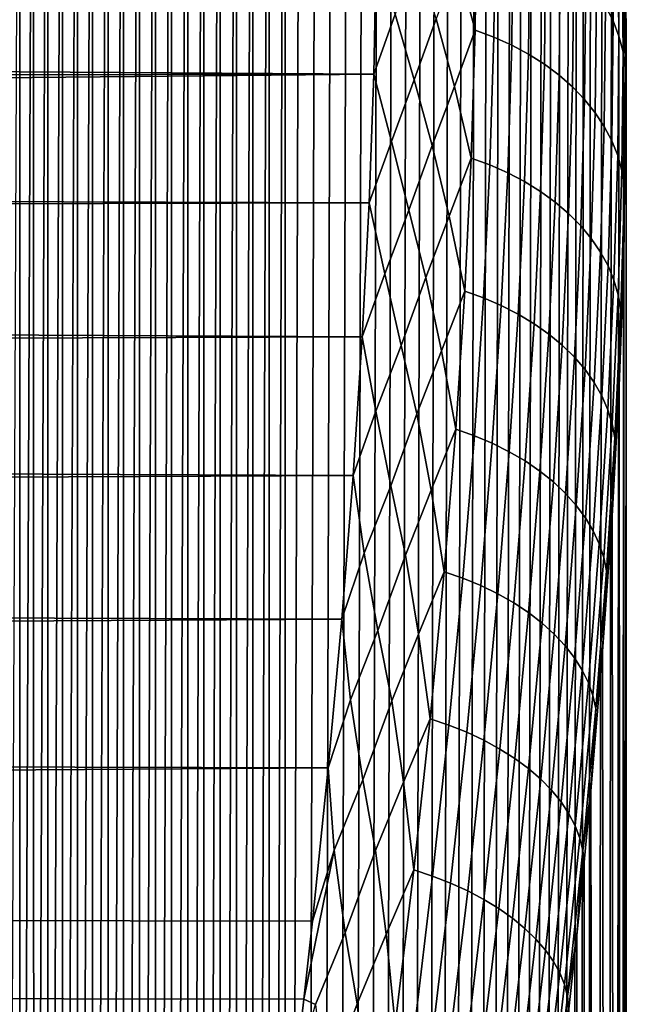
# Model space of a CAD drawing. Header units: metres. Extents: x -32 to 117, y -314 to 32.
# Tile 251 of 256: x 113.71 to 117.34, y 14.96 to 20.87. Entities that reach past the tile are written whole.
import ezdxf

# ---------------------------------------------------------------- set-up
doc = ezdxf.new("R2010")
doc.units = ezdxf.units.M
doc.layers.add('solid_24_501_064_XXX', color=7, linetype='CONTINUOUS')

msp = doc.modelspace()

# ---------------------------------------------------------------- linework, layer by layer
at = {"layer": 'solid_24_501_064_XXX'}
for points in [[(115.105003, 26.920717, 50.05542), (115.202286, 26.944466, 50.606724), (115.105186, -2.760717, 25.150721)], [(115.202286, 26.944466, 50.606724), (115.202477, -3.307837, 25.223095), (115.105186, -2.760717, 25.150721)], [(115.202286, 26.944466, 50.606724), (115.299141, 26.957006, 51.158939), (115.202477, -3.307837, 25.223095)], [(115.299141, 26.957006, 51.158939), (115.299347, -3.853908, 25.306669), (115.202477, -3.307837, 25.223095)], [(115.299141, 26.957006, 51.158939), (115.395287, 26.958353, 51.711094), (115.299347, -3.853908, 25.306669)], [(115.490471, 26.9485, 52.262459), (115.3955, -4.397977, 25.401262), (115.299347, -3.853908, 25.306669), (115.395287, 26.958353, 51.711094)], [(115.58477, 26.927351, 52.814007), (115.4907, -4.939324, 25.50675), (115.3955, -4.397977, 25.401262), (115.490471, 26.9485, 52.262459)], [(114.909828, 26.839485, 48.95636), (115.007538, 26.885735, 49.505642), (114.909988, -1.664117, 25.039816)], [(115.007538, 26.885735, 49.505642), (115.007713, -2.213151, 25.089676), (114.909988, -1.664117, 25.039816)], [(115.007538, 26.885735, 49.505642), (115.105003, 26.920717, 50.05542), (115.007713, -2.213151, 25.089676)], [(115.105003, 26.920717, 50.05542), (115.105186, -2.760717, 25.150721), (115.007713, -2.213151, 25.089676)], [(115.677971, 26.895004, 53.365231), (115.585007, -5.478891, 25.623396), (115.4907, -4.939324, 25.50675), (115.58477, 26.927351, 52.814007)], [(115.769798, 26.851593, 53.915211), (115.678223, -6.016195, 25.751019), (115.585007, -5.478891, 25.623396), (115.677971, 26.895004, 53.365231)], [(114.812103, 26.782078, 48.408245), (114.909828, 26.839485, 48.95636), (114.812256, -1.114296, 25.00115)], [(114.909828, 26.839485, 48.95636), (114.909988, -1.664117, 25.039816), (114.812256, -1.114296, 25.00115)], [(115.860031, 26.79722, 54.4632), (115.770058, -6.550355, 25.889324), (115.678223, -6.016195, 25.751019), (115.769798, 26.851593, 53.915211)], [(114.714661, 26.713642, 47.862289), (114.812103, 26.782078, 48.408245), (114.714798, -0.564686, 24.973724)], [(114.812103, 26.782078, 48.408245), (114.812256, -1.114296, 25.00115), (114.714798, -0.564686, 24.973724)], [(115.948715, 26.731689, 55.01004), (115.860298, -7.080653, 26.038084), (115.770058, -6.550355, 25.889324), (115.860031, 26.79722, 54.4632)], [(114.617752, 26.634258, 47.319187), (114.714661, 26.713642, 47.862289), (114.617874, -0.015995, 24.957577)], [(114.714661, 26.713642, 47.862289), (114.714798, -0.564686, 24.973724), (114.617874, -0.015995, 24.957577)], [(116.03569, 26.655132, 55.555378), (115.948997, -7.607887, 26.197636), (115.860298, -7.080653, 26.038084), (115.948715, 26.731689, 55.01004)], [(114.521332, 26.543756, 46.777931), (114.617752, 26.634258, 47.319187), (114.521446, 0.532808, 24.9527)], [(114.617752, 26.634258, 47.319187), (114.617874, -0.015995, 24.957577), (114.521446, 0.532808, 24.9527)], [(116.120712, 26.567787, 56.0984), (116.03598, -8.131724, 26.36779), (115.948997, -7.607887, 26.197636), (116.03569, 26.655132, 55.555378)], [(114.425606, 26.44232, 46.239071), (114.521332, 26.543756, 46.777931), (114.425713, 1.081147, 24.959011)], [(114.521332, 26.543756, 46.777931), (114.521446, 0.532808, 24.9527), (114.425713, 1.081147, 24.959011)], [(116.20359, 26.469851, 56.63842), (116.12101, -8.651416, 26.548172), (116.03598, -8.131724, 26.36779), (116.120712, 26.567787, 56.0984)], [(116.284355, 26.361069, 57.176125), (116.203896, -9.166313, 26.738468), (116.12101, -8.651416, 26.548172), (116.20359, 26.469851, 56.63842)], [(114.330849, 26.330208, 45.703541), (114.425606, 26.44232, 46.239071), (114.330948, 1.628056, 24.976414)], [(114.425606, 26.44232, 46.239071), (114.425713, 1.081147, 24.959011), (114.330948, 1.628056, 24.976414)], [(116.362877, 26.241575, 57.711269), (116.284668, -9.677048, 26.939051), (116.203896, -9.166313, 26.738468), (116.284355, 26.361069, 57.176125)], [(114.23732, 26.207615, 45.172058), (114.330849, 26.330208, 45.703541), (114.237411, 2.17279, 25.004845)], [(114.330849, 26.330208, 45.703541), (114.330948, 1.628056, 24.976414), (114.237411, 2.17279, 25.004845)], [(116.438972, 26.111666, 58.243168), (116.363205, -10.183403, 27.149744), (116.284668, -9.677048, 26.939051), (116.362877, 26.241575, 57.711269)], [(114.144989, 26.074255, 44.643707), (114.23732, 26.207615, 45.172058), (114.145073, 2.716308, 25.044422)], [(114.23732, 26.207615, 45.172058), (114.237411, 2.17279, 25.004845), (114.145073, 2.716308, 25.044422)], [(116.512459, 25.971613, 58.771198), (116.439301, -10.684756, 27.370134), (116.363205, -10.183403, 27.149744), (116.438972, 26.111666, 58.243168)], [(114.054031, 25.930351, 44.118896), (114.144989, 26.074255, 44.643707), (114.054108, 3.258161, 25.095003)], [(114.144989, 26.074255, 44.643707), (114.145073, 2.716308, 25.044422), (114.054108, 3.258161, 25.095003)], [(113.964691, 25.776272, 43.598473), (114.054031, 25.930351, 44.118896), (113.96476, 3.797459, 25.156364)], [(114.054031, 25.930351, 44.118896), (114.054108, 3.258161, 25.095003), (113.96476, 3.797459, 25.156364)], [(116.583366, 25.821142, 59.295891), (116.512794, -11.180541, 27.599852), (116.439301, -10.684756, 27.370134), (116.512459, 25.971613, 58.771198)], [(116.651604, 25.660362, 59.817104), (116.58371, -11.671228, 27.839252), (116.512794, -11.180541, 27.599852), (116.583366, 25.821142, 59.295891)], [(113.87719, 25.61232, 43.083134), (113.964691, 25.776272, 43.598473), (113.877251, 4.333457, 25.228333)], [(113.964691, 25.776272, 43.598473), (113.96476, 3.797459, 25.156364), (113.877251, 4.333457, 25.228333)], [(116.717018, 25.489599, 60.334274), (116.651947, -12.1567, 28.088205), (116.58371, -11.671228, 27.839252), (116.651604, 25.660362, 59.817104)], [(113.791542, 25.438137, 42.572117), (113.87719, 25.61232, 43.083134), (113.791603, 4.866966, 25.311125)], [(113.87719, 25.61232, 43.083134), (113.877251, 4.333457, 25.228333), (113.791603, 4.866966, 25.311125)], [(116.77948, 25.309153, 60.846882), (116.717361, -12.636459, 28.346294), (116.651947, -12.1567, 28.088205), (116.717018, 25.489599, 60.334274)], [(113.707878, 25.253941, 42.065678), (113.791542, 25.438137, 42.572117), (113.707939, 5.397705, 25.404573)], [(113.791542, 25.438137, 42.572117), (113.791603, 4.866966, 25.311125), (113.707939, 5.397705, 25.404573)], [(116.838997, 25.118773, 61.355297), (116.779823, -13.110036, 28.613132), (116.717361, -12.636459, 28.346294), (116.77948, 25.309153, 60.846882)], [(113.707878, 25.253941, 42.065678), (113.707939, 5.397705, 25.404573), (113.626457, 5.924937, 25.508373)], [(116.895508, 24.91853, 61.859463), (116.83934, -13.577759, 28.889032), (116.779823, -13.110036, 28.613132), (116.838997, 25.118773, 61.355297)], [(116.948898, 24.708752, 62.358925), (116.895851, -14.03958, 29.173912), (116.83934, -13.577759, 28.889032), (116.895508, 24.91853, 61.859463)], [(116.999077, 24.489758, 62.853252), (116.949234, -14.495111, 29.467367), (116.895851, -14.03958, 29.173912), (116.948898, 24.708752, 62.358925)], [(117.046043, 24.261335, 63.342712), (116.999405, -14.943975, 29.769007), (116.949234, -14.495111, 29.467367), (116.999077, 24.489758, 62.853252)], [(117.089745, 24.023516, 63.82729), (117.046356, -15.386404, 30.07909), (116.999405, -14.943975, 29.769007), (117.046043, 24.261335, 63.342712)], [(117.130119, 23.7766, 64.306595), (117.09005, -15.82238, 30.397583), (117.046356, -15.386404, 30.07909), (117.089745, 24.023516, 63.82729)], [(117.200676, 23.256222, 65.248489), (117.130409, -16.251585, 30.724115), (117.09005, -15.82238, 30.397583), (117.130119, 23.7766, 64.306595)], [(117.257492, 22.700287, 66.168304), (117.200928, -17.088877, 31.40041), (117.130409, -16.251585, 30.724115), (117.200676, 23.256222, 65.248489)], [(117.300278, 22.110386, 67.064293), (117.257698, -17.898211, 32.107872), (117.200928, -17.088877, 31.40041), (117.257492, 22.700287, 66.168304)], [(117.328926, 21.486612, 67.936348), (117.30043, -18.678137, 32.844624), (117.257698, -17.898211, 32.107872), (117.300278, 22.110386, 67.064293)], [(117.210983, 21.639391, 68.731857), (117.218491, 20.950481, 69.58593), (117.263649, 20.861921, 69.51162), (117.256195, 21.548361, 68.660629)], [(116.328346, 21.214741, 70.532516), (116.43811, 20.806536, 70.923431), (116.445969, 21.541346, 70.081726)], [(116.445969, 21.541346, 70.081726), (116.43811, 20.806536, 70.923431), (116.549698, 20.765324, 70.888016), (116.557526, 21.499687, 70.046768)], [(116.557526, 21.499687, 70.046768), (116.549698, 20.765324, 70.888016), (116.656403, 20.717466, 70.846466), (116.664215, 21.451105, 70.006004)], [(117.256195, 21.548361, 68.660629), (117.263649, 20.861921, 69.51162), (117.299088, 20.770805, 69.435165), (117.291695, 21.454609, 68.587463)], [(116.664215, 21.451105, 70.006004), (116.656403, 20.717466, 70.846466), (116.757507, 20.66329, 70.799072), (116.765289, 21.395935, 69.959709)], [(117.291695, 21.454609, 68.587463), (117.299088, 20.770805, 69.435165), (117.324577, 20.677757, 69.357086), (117.317245, 21.358774, 68.512848)], [(117.343285, 20.830397, 68.782799), (117.329018, -19.428562, 33.61055), (117.30043, -18.678137, 32.844624), (117.328926, 21.486612, 67.936348)], [(117.332664, 21.261515, 68.437309), (117.343285, 20.830397, 68.782799), (117.328926, 21.486612, 67.936348)], [(116.765289, 21.395935, 69.959709), (116.757507, 20.66329, 70.799072), (116.852318, 20.603167, 70.746155), (116.860069, 21.334551, 69.908203)], [(116.860069, 21.334551, 69.908203), (116.852318, 20.603167, 70.746155), (116.940186, 20.537508, 70.688087), (116.947899, 21.267376, 69.851837)], [(117.317245, 21.358774, 68.512848), (117.324577, 20.677757, 69.357086), (117.339935, 20.583414, 69.277924), (117.332664, 21.261515, 68.437309)], [(115.82959, 20.542488, 71.392906), (115.843353, 21.282194, 70.577835), (66.801376, 21.256794, 70.606903), (66.675499, 20.867422, 71.042709)], [(115.958778, 20.902443, 70.996979), (115.843353, 21.282194, 70.577835), (115.82959, 20.542488, 71.392906)], [(115.958778, 20.902443, 70.996979), (116.07209, 20.508963, 71.399544), (116.20356, 20.874613, 70.967621), (116.087822, 21.259289, 70.573509)], [(116.947899, 21.267376, 69.851837), (116.940186, 20.537508, 70.688087), (117.020508, 20.466763, 70.625267), (117.028175, 21.19487, 69.790993)], [(117.332664, 21.261515, 68.437309), (117.339935, 20.583414, 69.277924), (117.343285, 20.830397, 68.782799)], [(116.20356, 20.874613, 70.967621), (116.31282, 20.46846, 71.354652), (116.43811, 20.806536, 70.923431), (116.328346, 21.214741, 70.532516)], [(117.028175, 21.19487, 69.790993), (117.020508, 20.466763, 70.625267), (117.092735, 20.391415, 70.558113), (117.100349, 21.117527, 69.726097)], [(117.100349, 21.117527, 69.726097), (117.092735, 20.391415, 70.558113), (117.156372, 20.311981, 70.487091), (117.16394, 21.035877, 69.657585)], [(117.16394, 21.035877, 69.657585), (117.156372, 20.311981, 70.487091), (117.210976, 20.229004, 70.412682), (117.218491, 20.950481, 69.58593)], [(117.218491, 20.950481, 69.58593), (117.210976, 20.229004, 70.412682), (117.256187, 20.143053, 70.335403), (117.263649, 20.861921, 69.51162)], [(66.522232, 20.618773, 71.306755), (66.549721, 20.469137, 71.470337), (115.82959, 20.542488, 71.392906), (66.675499, 20.867422, 71.042709)], [(116.07209, 20.508963, 71.399544), (115.958778, 20.902443, 70.996979), (115.82959, 20.542488, 71.392906), (115.935326, 20.13895, 71.805115)], [(116.07209, 20.508963, 71.399544), (116.180367, 20.114681, 71.772804), (116.31282, 20.46846, 71.354652), (116.20356, 20.874613, 70.967621)], [(117.263649, 20.861921, 69.51162), (117.256187, 20.143053, 70.335403), (117.291695, 20.054718, 70.255775), (117.299088, 20.770805, 69.435165)], [(116.31282, 20.46846, 71.354652), (116.414566, 20.039518, 71.735542), (116.43811, 20.806536, 70.923431)], [(116.43811, 20.806536, 70.923431), (116.414566, 20.039518, 71.735542), (116.526207, 19.998816, 71.699707), (116.549698, 20.765324, 70.888016)], [(117.332664, -19.87961, 33.915806), (117.329018, -19.428562, 33.61055), (117.343285, 20.830397, 68.782799), (117.343315, -20.148104, 34.403938)], [(117.339935, 20.583414, 69.277924), (117.343315, 20.141836, 69.603531), (117.343285, 20.830397, 68.782799)], [(117.343285, 20.830397, 68.782799), (117.343315, 20.141836, 69.603531), (117.343285, -20.836664, 35.22467), (117.343315, -20.148104, 34.403938)], [(116.549698, 20.765324, 70.888016), (116.526207, 19.998816, 71.699707), (116.632988, 19.951754, 71.65744), (116.656403, 20.717466, 70.846466)], [(117.299088, 20.770805, 69.435165), (117.291695, 20.054718, 70.255775), (117.317238, 19.9646, 70.174355), (117.324577, 20.677757, 69.357086)], [(116.656403, 20.717466, 70.846466), (116.632988, 19.951754, 71.65744), (116.734177, 19.898655, 71.609024), (116.757507, 20.66329, 70.799072)], [(117.324577, 20.677757, 69.357086), (117.317238, 19.9646, 70.174355), (117.332664, 19.873318, 70.09169), (117.339935, 20.583414, 69.277924)], [(116.757507, 20.66329, 70.799072), (116.734177, 19.898655, 71.609024), (116.829094, 19.839882, 71.554794), (116.852318, 20.603167, 70.746155)], [(116.852318, 20.603167, 70.746155), (116.829094, 19.839882, 71.554794), (116.917076, 19.775839, 71.495117), (116.940186, 20.537508, 70.688087)], [(117.339935, 20.583414, 69.277924), (117.332664, 19.873318, 70.09169), (117.343315, 20.141836, 69.603531)], [(115.80201, 19.7712, 72.178925), (115.82959, 20.542488, 71.392906), (66.424225, 20.06214, 71.889595), (66.385017, 19.932999, 72.019058)], [(115.82959, 20.542488, 71.392906), (66.549721, 20.469137, 71.470337), (66.424225, 20.06214, 71.889595)], [(115.935326, 20.13895, 71.805115), (115.82959, 20.542488, 71.392906), (115.80201, 19.7712, 72.178925)], [(115.935326, 20.13895, 71.805115), (116.040665, 19.726992, 72.19516), (116.180367, 20.114681, 71.772804), (116.07209, 20.508963, 71.399544)], [(116.940186, 20.537508, 70.688087), (116.917076, 19.775839, 71.495117), (116.99752, 19.706961, 71.430412), (117.020508, 20.466763, 70.625267)], [(116.180367, 20.114681, 71.772804), (116.281799, 19.690958, 72.146797), (116.414566, 20.039518, 71.735542), (116.31282, 20.46846, 71.354652)], [(117.020508, 20.466763, 70.625267), (116.99752, 19.706961, 71.430412), (117.069893, 19.633722, 71.361107), (117.092735, 20.391415, 70.558113)], [(117.092735, 20.391415, 70.558113), (117.069893, 19.633722, 71.361107), (117.133675, 19.556623, 71.287689), (117.156372, 20.311981, 70.487091)], [(117.156372, 20.311981, 70.487091), (117.133675, 19.556623, 71.287689), (117.188446, 19.476192, 71.210648), (117.210976, 20.229004, 70.412682)], [(117.210976, 20.229004, 70.412682), (117.188446, 19.476192, 71.210648), (117.233833, 19.392981, 71.130524), (117.256187, 20.143053, 70.335403)], [(116.040665, 19.726992, 72.19516), (115.935326, 20.13895, 71.805115), (115.80201, 19.7712, 72.178925), (115.896362, 19.344639, 72.582298)], [(117.256187, 20.143053, 70.335403), (117.233833, 19.392981, 71.130524), (117.269508, 19.307558, 71.047859), (117.291695, 20.054718, 70.255775)], [(117.332664, 19.873318, 70.09169), (117.329018, 19.422297, 70.396919), (117.343285, -20.836664, 35.22467), (117.343315, 20.141836, 69.603531)], [(116.040665, 19.726992, 72.19516), (116.141823, 19.32431, 72.547432), (116.281799, 19.690958, 72.146797), (116.180367, 20.114681, 71.772804)], [(116.281799, 19.690958, 72.146797), (116.375443, 19.241629, 72.516609), (116.414566, 20.039518, 71.735542)], [(116.414566, 20.039518, 71.735542), (116.375443, 19.241629, 72.516609), (116.487175, 19.201494, 72.480431), (116.526207, 19.998816, 71.699707)], [(117.291695, 20.054718, 70.255775), (117.269508, 19.307558, 71.047859), (117.295242, 19.220507, 70.963226), (117.317238, 19.9646, 70.174355)], [(116.526207, 19.998816, 71.699707), (116.487175, 19.201494, 72.480431), (116.594078, 19.155298, 72.437508), (116.632988, 19.951754, 71.65744)], [(117.317238, 19.9646, 70.174355), (117.295242, 19.220507, 70.963226), (117.31086, 19.132423, 70.877197), (117.332664, 19.873318, 70.09169)], [(115.80201, 19.7712, 72.178925), (66.385017, 19.932999, 72.019058), (66.298981, 19.646601, 72.300301)], [(116.632988, 19.951754, 71.65744), (116.594078, 19.155298, 72.437508), (116.695412, 19.103355, 72.388153), (116.734177, 19.898655, 71.609024)], [(116.734177, 19.898655, 71.609024), (116.695412, 19.103355, 72.388153), (116.790497, 19.046019, 72.332695), (116.829094, 19.839882, 71.554794)], [(117.332664, 19.873318, 70.09169), (117.31086, 19.132423, 70.877197), (117.329018, 19.422297, 70.396919)], [(116.829094, 19.839882, 71.554794), (116.790497, 19.046019, 72.332695), (116.87867, 18.983685, 72.271507), (116.917076, 19.775839, 71.495117)], [(115.760841, 18.968693, 72.935349), (115.80201, 19.7712, 72.178925), (66.298981, 19.646601, 72.300301), (66.173897, 19.222687, 72.702293)], [(115.896362, 19.344639, 72.582298), (115.80201, 19.7712, 72.178925), (115.760841, 18.968693, 72.935349)], [(115.896362, 19.344639, 72.582298), (115.993782, 18.914795, 72.959038), (116.141823, 19.32431, 72.547432), (116.040665, 19.726992, 72.19516)], [(116.917076, 19.775839, 71.495117), (116.87867, 18.983685, 72.271507), (116.959328, 18.916777, 72.205025), (116.99752, 19.706961, 71.430412)], [(116.141823, 19.32431, 72.547432), (116.235512, 18.883623, 72.907646), (116.375443, 19.241629, 72.516609), (116.281799, 19.690958, 72.146797)], [(116.99752, 19.706961, 71.430412), (116.959328, 18.916777, 72.205025), (117.031929, 18.845755, 72.13369), (117.069893, 19.633722, 71.361107)], [(117.069893, 19.633722, 71.361107), (117.031929, 18.845755, 72.13369), (117.09597, 18.771105, 72.057991), (117.133675, 19.556623, 71.287689)], [(117.133675, 19.556623, 71.287689), (117.09597, 18.771105, 72.057991), (117.151009, 18.693338, 71.978455), (117.188446, 19.476192, 71.210648)], [(117.188446, 19.476192, 71.210648), (117.151009, 18.693338, 71.978455), (117.196671, 18.612988, 71.895615), (117.233833, 19.392981, 71.130524)], [(117.233833, 19.392981, 71.130524), (117.196671, 18.612988, 71.895615), (117.232651, 18.5306, 71.810051), (117.269508, 19.307558, 71.047859)], [(117.300438, 18.671871, 71.162849), (117.328926, -21.49288, 36.071121), (117.343285, -20.836664, 35.22467), (117.329018, 19.422297, 70.396919)], [(117.31086, 19.132423, 70.877197), (117.300438, 18.671871, 71.162849), (117.329018, 19.422297, 70.396919)], [(115.993782, 18.914795, 72.959038), (115.896362, 19.344639, 72.582298), (115.760841, 18.968693, 72.935349), (115.842178, 18.520967, 73.327293)], [(115.993782, 18.914795, 72.959038), (116.088242, 18.504932, 73.290291), (116.235512, 18.883623, 72.907646), (116.141823, 19.32431, 72.547432)], [(117.269508, 19.307558, 71.047859), (117.232651, 18.5306, 71.810051), (117.25869, 18.446743, 71.722336), (117.295242, 19.220507, 70.963226)], [(115.760841, 18.968693, 72.935349), (66.173897, 19.222687, 72.702293), (66.049141, 18.790609, 73.09539)], [(116.235512, 18.883623, 72.907646), (116.32106, 18.414339, 73.265388), (116.375443, 19.241629, 72.516609)], [(116.375443, 19.241629, 72.516609), (116.32106, 18.414339, 73.265388), (116.432922, 18.374832, 73.228912), (116.487175, 19.201494, 72.480431)], [(116.487175, 19.201494, 72.480431), (116.432922, 18.374832, 73.228912), (116.539986, 18.329567, 73.185417), (116.594078, 19.155298, 72.437508)], [(117.295242, 19.220507, 70.963226), (117.25869, 18.446743, 71.722336), (117.27462, 18.36199, 71.63308), (117.31086, 19.132423, 70.877197)], [(116.594078, 19.155298, 72.437508), (116.539986, 18.329567, 73.185417), (116.641518, 18.278851, 73.135201), (116.695412, 19.103355, 72.388153)], [(116.695412, 19.103355, 72.388153), (116.641518, 18.278851, 73.135201), (116.736832, 18.223034, 73.078606), (116.790497, 19.046019, 72.332695)], [(117.31086, 19.132423, 70.877197), (117.27462, 18.36199, 71.63308), (117.300438, 18.671871, 71.162849)], [(116.790497, 19.046019, 72.332695), (116.736832, 18.223034, 73.078606), (116.825272, 18.162497, 73.016014), (116.87867, 18.983685, 72.271507)], [(115.70607, 18.136072, 73.660881), (115.760841, 18.968693, 72.935349), (66.049141, 18.790609, 73.09539), (65.924881, 18.350586, 73.479385)], [(115.842178, 18.520967, 73.327293), (115.760841, 18.968693, 72.935349), (115.70607, 18.136072, 73.660881)], [(116.87867, 18.983685, 72.271507), (116.825272, 18.162497, 73.016014), (116.906227, 18.097654, 72.947861), (116.959328, 18.916777, 72.205025)], [(115.842178, 18.520967, 73.327293), (115.931786, 18.073856, 73.689926), (116.088242, 18.504932, 73.290291), (115.993782, 18.914795, 72.959038)], [(116.959328, 18.916777, 72.205025), (116.906227, 18.097654, 72.947861), (116.979156, 18.02895, 72.874619), (117.031929, 18.845755, 72.13369)], [(116.088242, 18.504932, 73.290291), (116.174294, 18.047916, 73.635971), (116.32106, 18.414339, 73.265388), (116.235512, 18.883623, 72.907646)], [(117.031929, 18.845755, 72.13369), (116.979156, 18.02895, 72.874619), (117.043541, 17.956852, 72.796768), (117.09597, 18.771105, 72.057991)], [(117.09597, 18.771105, 72.057991), (117.043541, 17.956852, 72.796768), (117.098953, 17.881859, 72.714867), (117.151009, 18.693338, 71.978455)], [(117.151009, 18.693338, 71.978455), (117.098953, 17.881859, 72.714867), (117.145012, 17.804482, 72.629456), (117.196671, 18.612988, 71.895615)], [(117.257698, 17.891947, 71.899597), (117.300285, -22.116655, 36.943172), (117.328926, -21.49288, 36.071121), (117.300438, 18.671871, 71.162849)], [(117.27462, 18.36199, 71.63308), (117.257698, 17.891947, 71.899597), (117.300438, 18.671871, 71.162849)], [(117.196671, 18.612988, 71.895615), (117.145012, 17.804482, 72.629456), (117.181404, 17.725248, 72.54113), (117.232651, 18.5306, 71.810051)], [(115.931786, 18.073856, 73.689926), (115.842178, 18.520967, 73.327293), (115.70607, 18.136072, 73.660881), (115.773148, 17.669413, 74.038864)], [(115.931786, 18.073856, 73.689926), (116.019958, 17.658001, 74.000168), (116.174294, 18.047916, 73.635971), (116.088242, 18.504932, 73.290291)], [(117.232651, 18.5306, 71.810051), (117.181404, 17.725248, 72.54113), (117.20787, 17.644703, 72.450493), (117.25869, 18.446743, 71.722336)], [(117.25869, 18.446743, 71.722336), (117.20787, 17.644703, 72.450493), (117.224243, 17.563396, 72.358162), (117.27462, 18.36199, 71.63308)], [(116.174294, 18.047916, 73.635971), (116.251762, 17.559134, 73.980629), (116.32106, 18.414339, 73.265388)], [(116.32106, 18.414339, 73.265388), (116.251762, 17.559134, 73.980629), (116.363785, 17.520309, 73.943924), (116.432922, 18.374832, 73.228912)], [(116.432922, 18.374832, 73.228912), (116.363785, 17.520309, 73.943924), (116.471054, 17.476036, 73.899933), (116.539986, 18.329567, 73.185417)], [(65.894295, 18.290638, 73.530319), (65.801109, 17.902807, 73.854134), (115.70607, 18.136072, 73.660881), (65.924881, 18.350586, 73.479385)], [(116.539986, 18.329567, 73.185417), (116.471054, 17.476036, 73.899933), (116.572845, 17.426619, 73.848938), (116.641518, 18.278851, 73.135201)], [(117.27462, 18.36199, 71.63308), (117.224243, 17.563396, 72.358162), (117.257698, 17.891947, 71.899597)], [(116.641518, 18.278851, 73.135201), (116.572845, 17.426619, 73.848938), (116.668457, 17.372396, 73.791306), (116.736832, 18.223034, 73.078606)], [(116.736832, 18.223034, 73.078606), (116.668457, 17.372396, 73.791306), (116.757233, 17.313738, 73.727417), (116.825272, 18.162497, 73.016014)], [(115.638115, 17.273754, 74.354836), (115.70607, 18.136072, 73.660881), (65.801109, 17.902807, 73.854134), (65.677727, 17.447453, 74.21949)], [(115.773148, 17.669413, 74.038864), (115.70607, 18.136072, 73.660881), (115.638115, 17.273754, 74.354836)], [(116.825272, 18.162497, 73.016014), (116.757233, 17.313738, 73.727417), (116.83857, 17.251047, 73.657715), (116.906227, 18.097654, 72.947861)], [(115.773148, 17.669413, 74.038864), (115.855026, 17.20566, 74.386589), (116.019958, 17.658001, 74.000168), (115.931786, 18.073856, 73.689926)], [(116.906227, 18.097654, 72.947861), (116.83857, 17.251047, 73.657715), (116.911903, 17.184752, 73.582672), (116.979156, 18.02895, 72.874619)], [(116.019958, 17.658001, 74.000168), (116.098488, 17.185293, 74.330566), (116.251762, 17.559134, 73.980629), (116.174294, 18.047916, 73.635971)], [(116.979156, 18.02895, 72.874619), (116.911903, 17.184752, 73.582672), (116.976738, 17.115307, 73.502815), (117.043541, 17.956852, 72.796768)], [(117.043541, 17.956852, 72.796768), (116.976738, 17.115307, 73.502815), (117.032623, 17.043188, 73.418678), (117.098953, 17.881859, 72.714867)], [(117.098953, 17.881859, 72.714867), (117.032623, 17.043188, 73.418678), (117.079185, 16.968887, 73.330841), (117.145012, 17.804482, 72.629456)], [(117.200928, 17.082613, 72.607063), (117.257492, -22.706556, 37.839161), (117.300285, -22.116655, 36.943172), (117.257698, 17.891947, 71.899597)], [(117.224243, 17.563396, 72.358162), (117.200928, 17.082613, 72.607063), (117.257698, 17.891947, 71.899597)], [(117.145012, 17.804482, 72.629456), (117.079185, 16.968887, 73.330841), (117.116096, 16.892914, 73.239906), (117.181404, 17.725248, 72.54113)], [(117.181404, 17.725248, 72.54113), (117.116096, 16.892914, 73.239906), (117.143112, 16.81579, 73.1465), (117.20787, 17.644703, 72.450493)], [(115.855026, 17.20566, 74.386589), (115.773148, 17.669413, 74.038864), (115.638115, 17.273754, 74.354836), (115.689629, 16.791451, 74.715805)], [(115.855026, 17.20566, 74.386589), (115.93734, 16.784966, 74.675865), (116.098488, 17.185293, 74.330566), (116.019958, 17.658001, 74.000168)], [(117.20787, 17.644703, 72.450493), (117.143112, 16.81579, 73.1465), (117.160042, 16.738041, 73.051247), (117.224243, 17.563396, 72.358162)], [(116.098488, 17.185293, 74.330566), (116.167923, 16.677504, 74.661118), (116.251762, 17.559134, 73.980629)], [(116.251762, 17.559134, 73.980629), (116.167923, 16.677504, 74.661118), (116.280144, 16.639412, 74.624252), (116.363785, 17.520309, 73.943924)], [(117.224243, 17.563396, 72.358162), (117.160042, 16.738041, 73.051247), (117.200928, 17.082613, 72.607063)], [(116.363785, 17.520309, 73.943924), (116.280144, 16.639412, 74.624252), (116.387672, 16.596189, 74.579826), (116.471054, 17.476036, 73.899933)], [(115.638115, 17.273754, 74.354836), (65.677727, 17.447453, 74.21949), (65.554878, 16.984747, 74.575279)], [(116.471054, 17.476036, 73.899933), (116.387672, 16.596189, 74.579826), (116.489769, 16.548136, 74.528152), (116.572845, 17.426619, 73.848938)], [(116.572845, 17.426619, 73.848938), (116.489769, 16.548136, 74.528152), (116.585739, 16.495577, 74.469574), (116.668457, 17.372396, 73.791306)], [(116.668457, 17.372396, 73.791306), (116.585739, 16.495577, 74.469574), (116.674919, 16.438875, 74.404495), (116.757233, 17.313738, 73.727417)], [(116.757233, 17.313738, 73.727417), (116.674919, 16.438875, 74.404495), (116.756706, 16.37842, 74.333366), (116.83857, 17.251047, 73.657715)], [(115.556938, 16.382875, 75.015938), (115.638115, 17.273754, 74.354836), (65.554878, 16.984747, 74.575279), (65.432747, 16.514923, 74.921341)], [(115.689629, 16.791451, 74.715805), (115.638115, 17.273754, 74.354836), (115.556938, 16.382875, 75.015938)], [(116.83857, 17.251047, 73.657715), (116.756706, 16.37842, 74.333366), (116.830536, 16.314621, 74.256668), (116.911903, 17.184752, 73.582672)], [(115.689629, 16.791451, 74.715805), (115.763954, 16.311724, 75.047905), (115.93734, 16.784966, 74.675865), (115.855026, 17.20566, 74.386589)], [(115.93734, 16.784966, 74.675865), (116.008537, 16.297241, 74.990295), (116.167923, 16.677504, 74.661118), (116.098488, 17.185293, 74.330566)], [(116.911903, 17.184752, 73.582672), (116.830536, 16.314621, 74.256668), (116.895905, 16.247917, 74.174934), (116.976738, 17.115307, 73.502815)], [(116.976738, 17.115307, 73.502815), (116.895905, 16.247917, 74.174934), (116.95237, 16.178764, 74.088715), (117.032623, 17.043188, 73.418678)], [(117.130417, 16.245319, 73.283363), (117.200676, -23.262493, 38.758976), (117.257492, -22.706556, 37.839161), (117.200928, 17.082613, 72.607063)], [(117.160042, 16.738041, 73.051247), (117.130417, 16.245319, 73.283363), (117.200928, 17.082613, 72.607063)], [(117.032623, 17.043188, 73.418678), (116.95237, 16.178764, 74.088715), (116.999535, 16.107637, 73.998604), (117.079185, 16.968887, 73.330841)], [(117.079185, 16.968887, 73.330841), (116.999535, 16.107637, 73.998604), (117.037079, 16.035023, 73.90522), (117.116096, 16.892914, 73.239906)], [(117.116096, 16.892914, 73.239906), (117.037079, 16.035023, 73.90522), (117.064751, 15.961416, 73.809196), (117.143112, 16.81579, 73.1465)], [(115.763954, 16.311724, 75.047905), (115.689629, 16.791451, 74.715805), (115.556938, 16.382875, 75.015938), (115.592171, 15.888616, 75.357117)], [(115.763954, 16.311724, 75.047905), (115.840919, 15.887334, 75.316383), (116.008537, 16.297241, 74.990295), (115.93734, 16.784966, 74.675865)], [(117.143112, 16.81579, 73.1465), (117.064751, 15.961416, 73.809196), (117.082352, 15.887323, 73.711197), (117.160042, 16.738041, 73.051247)], [(117.160042, 16.738041, 73.051247), (117.082352, 15.887323, 73.711197), (117.130417, 16.245319, 73.283363)], [(116.008537, 16.297241, 74.990295), (116.070107, 15.770999, 75.305832), (116.167923, 16.677504, 74.661118)], [(116.167923, 16.677504, 74.661118), (116.070107, 15.770999, 75.305832), (116.182556, 15.733687, 75.268867), (116.280144, 16.639412, 74.624252)], [(116.280144, 16.639412, 74.624252), (116.182556, 15.733687, 75.268867), (116.290382, 15.691572, 75.224098), (116.387672, 16.596189, 74.579826)], [(116.387672, 16.596189, 74.579826), (116.290382, 15.691572, 75.224098), (116.39283, 15.644941, 75.171822), (116.489769, 16.548136, 74.528152)], [(116.489769, 16.548136, 74.528152), (116.39283, 15.644941, 75.171822), (116.48922, 15.594114, 75.112404), (116.585739, 16.495577, 74.469574)], [(115.556938, 16.382875, 75.015938), (65.432747, 16.514923, 74.921341), (65.31134, 16.038193, 75.257523)], [(116.585739, 16.495577, 74.469574), (116.48922, 15.594114, 75.112404), (116.578873, 15.53944, 75.046257), (116.674919, 16.438875, 74.404495)], [(116.674919, 16.438875, 74.404495), (116.578873, 15.53944, 75.046257), (116.661186, 15.481292, 74.973824), (116.756706, 16.37842, 74.333366)], [(115.46328, 15.464045, 75.643303), (115.556938, 16.382875, 75.015938), (65.31134, 16.038193, 75.257523), (65.190529, 15.554741, 75.58371)], [(115.592171, 15.888616, 75.357117), (115.556938, 16.382875, 75.015938), (115.46328, 15.464045, 75.643303)], [(116.756706, 16.37842, 74.333366), (116.661186, 15.481292, 74.973824), (116.735596, 15.420068, 74.895599), (116.830536, 16.314621, 74.256668)], [(115.592171, 15.888616, 75.357117), (115.659203, 15.393618, 75.67292), (115.840919, 15.887334, 75.316383), (115.763954, 16.311724, 75.047905)], [(116.830536, 16.314621, 74.256668), (116.735596, 15.420068, 74.895599), (116.80159, 15.356188, 74.812126), (116.895905, 16.247917, 74.174934)], [(115.840919, 15.887334, 75.316383), (115.90506, 15.385302, 75.614243), (116.070107, 15.770999, 75.305832), (116.008537, 16.297241, 74.990295)], [(116.895905, 16.247917, 74.174934), (116.80159, 15.356188, 74.812126), (116.858711, 15.290089, 74.723976), (116.95237, 16.178764, 74.088715)], [(117.082352, 15.887323, 73.711197), (117.090057, 15.816116, 73.609894), (117.130417, 16.245319, 73.283363)], [(117.090057, 15.816116, 73.609894), (117.130127, -23.782873, 39.700867), (117.200676, -23.262493, 38.758976), (117.130417, 16.245319, 73.283363)], [(116.95237, 16.178764, 74.088715), (116.858711, 15.290089, 74.723976), (116.906578, 15.222222, 74.631744), (116.999535, 16.107637, 73.998604)], [(116.999535, 16.107637, 73.998604), (116.906578, 15.222222, 74.631744), (116.944862, 15.153054, 74.536072), (117.037079, 16.035023, 73.90522)], [(117.037079, 16.035023, 73.90522), (116.944862, 15.153054, 74.536072), (116.973297, 15.083057, 74.437599), (117.064751, 15.961416, 73.809196)], [(117.064751, 15.961416, 73.809196), (116.973297, 15.083057, 74.437599), (116.991692, 15.012712, 74.337021), (117.082352, 15.887323, 73.711197)], [(115.592171, 15.888616, 75.357117), (115.46328, 15.464045, 75.643303), (115.411713, 14.994534, 75.943924)], [(115.659203, 15.393618, 75.67292), (115.592171, 15.888616, 75.357117), (115.411713, 14.994534, 75.943924), (115.481422, 14.962475, 75.961876)], [(115.659203, 15.393618, 75.67292), (115.731331, 14.966648, 75.920837), (115.90506, 15.385302, 75.614243), (115.840919, 15.887334, 75.316383)], [(117.082352, 15.887323, 73.711197), (116.991692, 15.012712, 74.337021), (117.046364, 15.380139, 73.928383)], [(117.082352, 15.887323, 73.711197), (117.046364, 15.380139, 73.928383), (117.090057, 15.816116, 73.609894)], [(115.90506, 15.385302, 75.614243), (115.958961, 14.841196, 75.913857), (116.070107, 15.770999, 75.305832)], [(116.070107, 15.770999, 75.305832), (115.958961, 14.841196, 75.913857), (116.071671, 14.804712, 75.876854), (116.182556, 15.733687, 75.268867)], [(117.046364, 15.380139, 73.928383), (117.089752, -24.029787, 40.180176), (117.130127, -23.782873, 39.700867), (117.090057, 15.816116, 73.609894)], [(116.182556, 15.733687, 75.268867), (116.071671, 14.804712, 75.876854), (116.179825, 14.763755, 75.83181), (116.290382, 15.691572, 75.224098)], [(116.290382, 15.691572, 75.224098), (116.179825, 14.763755, 75.83181), (116.282677, 14.718604, 75.779037), (116.39283, 15.644941, 75.171822)], [(116.39283, 15.644941, 75.171822), (116.282677, 14.718604, 75.779037), (116.379532, 14.66957, 75.718887), (116.48922, 15.594114, 75.112404)], [(116.48922, 15.594114, 75.112404), (116.379532, 14.66957, 75.718887), (116.469727, 14.616987, 75.651772), (116.578873, 15.53944, 75.046257)], [(115.411713, 14.994534, 75.943924), (115.46328, 15.464045, 75.643303), (65.190529, 15.554741, 75.58371), (65.070473, 15.064807, 75.899757)], [(116.578873, 15.53944, 75.046257), (116.469727, 14.616987, 75.651772), (116.552635, 14.561217, 75.578156), (116.661186, 15.481292, 74.973824)], [(116.661186, 15.481292, 74.973824), (116.552635, 14.561217, 75.578156), (116.627701, 14.502641, 75.49855), (116.735596, 15.420068, 74.895599)], [(116.735596, 15.420068, 74.895599), (116.627701, 14.502641, 75.49855), (116.694397, 14.441659, 75.413483), (116.80159, 15.356188, 74.812126)], [(115.481422, 14.962475, 75.961876), (115.54142, 14.452921, 76.260727), (115.731331, 14.966648, 75.920837), (115.659203, 15.393618, 75.67292)], [(115.731331, 14.966648, 75.920837), (115.788689, 14.451026, 76.201508), (115.958961, 14.841196, 75.913857), (115.90506, 15.385302, 75.614243)], [(116.80159, 15.356188, 74.812126), (116.694397, 14.441659, 75.413483), (116.752281, 14.378689, 75.323547), (116.858711, 15.290089, 74.723976)], [(116.991692, 15.012712, 74.337021), (116.999405, 14.937712, 74.238472), (117.046364, 15.380139, 73.928383)], [(116.999405, 14.937712, 74.238472), (117.046043, -24.267609, 40.664749), (117.089752, -24.029787, 40.180176), (117.046364, 15.380139, 73.928383)], [(116.858711, 15.290089, 74.723976), (116.752281, 14.378689, 75.323547), (116.800941, 14.314163, 75.229362), (116.906578, 15.222222, 74.631744)], [(116.906578, 15.222222, 74.631744), (116.800941, 14.314163, 75.229362), (116.840057, 14.248522, 75.131561), (116.944862, 15.153054, 74.536072)], [(116.944862, 15.153054, 74.536072), (116.840057, 14.248522, 75.131561), (116.869362, 14.182215, 75.030823), (116.973297, 15.083057, 74.437599)], [(115.357117, 14.518457, 76.235657), (115.411713, 14.994534, 75.943924), (65.070473, 15.064807, 75.899757), (64.951332, 14.568635, 76.205521)], [(116.973297, 15.083057, 74.437599), (116.869362, 14.182215, 75.030823), (116.888641, 14.115697, 74.927826), (116.991692, 15.012712, 74.337021)], [(116.991692, 15.012712, 74.337021), (116.888641, 14.115697, 74.927826), (116.949234, 14.488847, 74.540108), (116.999405, 14.937712, 74.238472)], [(115.481422, 14.962475, 75.961876), (115.411713, 14.994534, 75.943924), (115.357117, 14.518457, 76.235657)], [(115.54142, 14.452921, 76.260727), (115.609207, 14.024443, 76.488319), (115.788689, 14.451026, 76.201508), (115.731331, 14.966648, 75.920837)]]:
    msp.add_3dface(points, dxfattribs=at)

doc.saveas('drawing.dxf')
